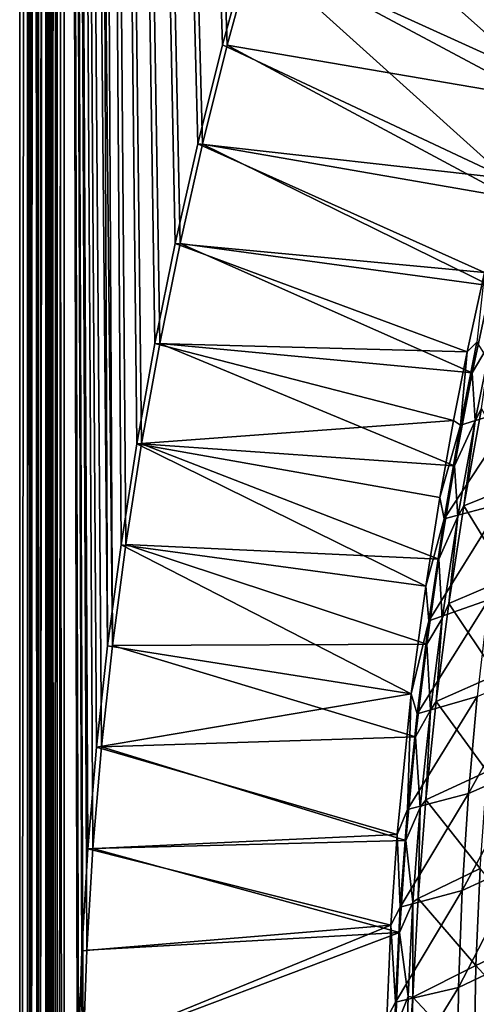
# Model space of a CAD drawing. Header units: metres. Extents: x 0 to 1400, y -1400 to 0.
# Tile 33 of 256: x 0 to 75, y -846 to -685. Entities that reach past the tile are written whole.
import ezdxf

# ---------------------------------------------------------------- set-up
doc = ezdxf.new("R2010")
doc.units = ezdxf.units.M

msp = doc.modelspace()

# ---------------------------------------------------------------- linework, layer by layer
at = {"layer": 'None'}
for points in [[(7.263255, -11.242748), (15.181374, -787.079224), (11.242748, -7.263255)], [(14.394944, -787.135376, -3), (7.263255, -11.242748, -3), (11.242748, -7.263255, -3)], [(11.242748, -7.263255), (15.181374, -787.079224), (17.382441, -770.539185)], [(17.382441, -770.539185), (19.969151, -754.054993), (11.242748, -7.263255)], [(19.969151, -754.054993), (22.933121, -737.634521), (11.242748, -7.263255)], [(11.242748, -7.263255), (22.933121, -737.634521), (26.266146, -721.284851)], [(26.266146, -721.284851), (29.960155, -705.013), (11.242748, -7.263255)], [(29.960155, -705.013), (34.007313, -688.825317), (11.242748, -7.263255)], [(11.242748, -7.263255), (34.007313, -688.825317), (38.399914, -672.727966)], [(37.61758, -672.649475, -3), (33.222839, -688.76593, -3), (11.242748, -7.263255, -3)], [(33.222839, -688.76593, -3), (29.174057, -704.972778, -3), (11.242748, -7.263255, -3)], [(11.242748, -7.263255, -3), (29.174057, -704.972778, -3), (25.478922, -721.263855, -3)], [(25.478922, -721.263855, -3), (22.145306, -737.632751, -3), (11.242748, -7.263255, -3)], [(22.145306, -737.632751, -3), (19.181263, -754.072571, -3), (11.242748, -7.263255, -3)], [(11.242748, -7.263255, -3), (19.181263, -754.072571, -3), (16.595016, -770.57605, -3)], [(16.595016, -770.57605, -3), (14.394944, -787.135376, -3), (11.242748, -7.263255, -3)], [(1.294015, -11.242748, -5.865956), (0, -9.948733, -80), (0, -1291.388062, -80)], [(2.999543, -9.948733, -80.052361), (2.999513, -1291.388062, -80.052353), (0, -9.948733, -80)], [(2.999513, -1291.388062, -80.052353), (0, -1291.388062, -80), (0, -9.948733, -80)], [(1.294015, -1290.58252, -5.865956), (1.294015, -11.242748, -5.865956), (0, -1291.388062, -80)], [(1.294015, -11.242748, -5.865956), (1.294015, -1290.58252, -5.865956), (1.453122, -11.242748, -4.597182)], [(1.294015, -1290.58252, -5.865956), (1.777908, -1290.58252, -3.61353), (1.453122, -11.242748, -4.597182)], [(1.777908, -1290.58252, -3.61353), (1.77788, -11.242748, -3.613594), (1.453122, -11.242748, -4.597182)], [(2.336057, -11.242748, -2.598887), (1.77788, -11.242748, -3.613594), (1.777908, -1290.58252, -3.61353)], [(3.078628, -1290.58252, -1.712029), (2.336057, -11.242748, -2.598887), (1.777908, -1290.58252, -3.61353)], [(3.078628, -1290.58252, -1.712029), (3.078723, -11.242748, -1.711936), (2.336057, -11.242748, -2.598887)], [(2.999513, -1291.388062, -80.052353), (2.999543, -9.948733, -80.052361), (4.293558, -11.242748, -5.918313)], [(4.293558, -1290.58252, -5.918313), (2.999513, -1291.388062, -80.052353), (4.293558, -11.242748, -5.918313)], [(5.002484, -1290.58252, -0.444609), (3.9785, -11.242748, -0.984864), (3.078628, -1290.58252, -1.712029)], [(3.9785, -11.242748, -0.984864), (3.078723, -11.242748, -1.711936), (3.078628, -1290.58252, -1.712029)], [(5.002794, -11.242748, -0.444482), (3.9785, -11.242748, -0.984864), (5.002484, -1290.58252, -0.444609)], [(4.293558, -1290.58252, -5.918313), (4.293558, -11.242748, -5.918313), (4.359362, -1290.58252, -5.346294)], [(4.293558, -11.242748, -5.918313), (4.534307, -11.242748, -4.797701), (4.359362, -1290.58252, -5.346294)], [(4.534307, -11.242748, -4.797701), (4.534304, -1290.58252, -4.79771), (4.359362, -1290.58252, -5.346294)], [(4.811808, -1290.58252, -4.293189), (4.534304, -1290.58252, -4.79771), (4.534307, -11.242748, -4.797701)], [(5.181449, -11.242748, -3.851689), (4.811808, -1290.58252, -4.293189), (4.534307, -11.242748, -4.797701)], [(5.181445, -1290.58252, -3.851693), (4.811808, -1290.58252, -4.293189), (5.181449, -11.242748, -3.851689)], [(5.991898, -11.242748, -0.13694), (5.002484, -1290.58252, -0.444609), (7.262993, -1290.58252)], [(5.991898, -11.242748, -0.13694), (5.002794, -11.242748, -0.444482), (5.002484, -1290.58252, -0.444609)], [(5.629323, -1290.58252, -3.489816), (5.181445, -1290.58252, -3.851693), (5.181449, -11.242748, -3.851689)], [(5.629323, -1290.58252, -3.489816), (5.181449, -11.242748, -3.851689), (6.138612, -11.242748, -3.221156)], [(6.138608, -1290.58252, -3.221157), (5.629323, -1290.58252, -3.489816), (6.138612, -11.242748, -3.221156)], [(7.263255, -11.242748), (5.991898, -11.242748, -0.13694), (7.262993, -1290.58252)], [(7.263255, -1290.58252, -3), (6.138608, -1290.58252, -3.221157), (7.263255, -11.242748, -3)], [(6.138608, -1290.58252, -3.221157), (6.138612, -11.242748, -3.221156), (7.263255, -11.242748, -3)], [(7.262993, -1290.58252), (10.26183, -870.310974), (7.263255, -11.242748)], [(10.26183, -870.310974), (10.405209, -853.625793), (7.263255, -11.242748)], [(7.263255, -11.242748), (10.405209, -853.625793), (10.977627, -836.949829)], [(10.977627, -836.949829), (11.970296, -820.293579), (7.263255, -11.242748)], [(11.970296, -820.293579), (13.37445, -803.666931), (7.263255, -11.242748)], [(7.263255, -11.242748), (13.37445, -803.666931), (15.181374, -787.079224)], [(10.197436, -837.06366, -3), (9.628185, -853.758728, -3), (7.263255, -11.242748, -3)], [(9.628185, -853.758728, -3), (9.488518, -870.462952, -3), (7.263255, -11.242748, -3)], [(7.263255, -11.242748, -3), (9.488518, -870.462952, -3), (7.263255, -1290.58252, -3)], [(14.394944, -787.135376, -3), (12.589558, -803.742371, -3), (7.263255, -11.242748, -3)], [(12.589558, -803.742371, -3), (11.187484, -820.388245, -3), (7.263255, -11.242748, -3)], [(7.263255, -11.242748, -3), (11.187484, -820.388245, -3), (10.197436, -837.06366, -3)], [(42.350792, -656.62915, -3), (84.205261, -693.84613, -32.233692), (37.61758, -672.649475, -3)], [(88.749306, -678.022156, -32.226997), (84.205261, -693.84613, -32.233692), (42.350792, -656.62915, -3)], [(37.61758, -672.649475, -3), (79.788307, -710.647888, -32.24094), (33.222839, -688.76593, -3)], [(84.756264, -697.494629, -29.649939), (38.399914, -672.727966), (34.007313, -688.825317)], [(84.205261, -693.84613, -32.233692), (79.788307, -710.647888, -32.24094), (37.61758, -672.649475, -3)], [(84.756264, -697.494629, -29.649939), (88.988968, -682.472412, -29.643541), (38.399914, -672.727966)], [(79.788307, -710.647888, -32.24094), (29.174057, -704.972778, -3), (33.222839, -688.76593, -3)], [(80.543518, -713.800293, -29.657013), (34.007313, -688.825317), (29.960155, -705.013)], [(80.543518, -713.800293, -29.657013), (84.756264, -697.494629, -29.649939), (34.007313, -688.825317)], [(76.119919, -726.015015, -32.247681), (25.478922, -721.263855, -3), (29.174057, -704.972778, -3)], [(77.152748, -728.217529, -29.663363), (29.960155, -705.013), (26.266146, -721.284851)], [(79.788307, -710.647888, -32.24094), (76.119919, -726.015015, -32.247681), (29.174057, -704.972778, -3)], [(77.152748, -728.217529, -29.663363), (80.543518, -713.800293, -29.657013), (29.960155, -705.013)], [(73.296768, -739.014038, -32.253448), (22.145306, -737.632751, -3), (25.478922, -721.263855, -3)], [(74.122108, -742.420959, -29.669689), (26.266146, -721.284851), (22.933121, -737.634521)], [(76.119919, -726.015015, -32.247681), (73.296768, -739.014038, -32.253448), (25.478922, -721.263855, -3)], [(74.122108, -742.420959, -29.669689), (77.152748, -728.217529, -29.663363), (26.266146, -721.284851)], [(73.296768, -739.014038, -32.253448), (76.119919, -726.015015, -32.247681), (74.866859, -737.437683, -32.845898)], [(74.122108, -742.420959, -29.669689), (77.288094, -737.074158, -30.834795), (77.152748, -728.217529, -29.663363)], [(71.062523, -750.264771, -32.258484), (19.181263, -754.072571, -3), (22.145306, -737.632751, -3)], [(71.219246, -757.644348, -29.676537), (22.933121, -737.634521), (19.969151, -754.054993)], [(73.296768, -739.014038, -32.253448), (71.062523, -750.264771, -32.258484), (22.145306, -737.632751, -3)], [(71.219246, -757.644348, -29.676537), (74.122108, -742.420959, -29.669689), (22.933121, -737.634521)], [(72.198441, -750.993042, -32.84586), (73.296768, -739.014038, -32.253448), (74.866859, -737.437683, -32.845898)], [(72.198441, -750.993042, -32.84586), (74.866859, -737.437683, -32.845898), (81.547371, -748.130066, -60.175781)], [(74.602287, -750.324768, -30.829136), (77.288094, -737.074158, -30.834795), (74.122108, -742.420959, -29.669689)], [(77.288094, -737.074158, -30.834795), (74.602287, -750.324768, -30.829136), (75.615784, -748.295471, -31.93082)], [(71.062523, -750.264771, -32.258484), (73.296768, -739.014038, -32.253448), (72.198441, -750.993042, -32.84586)], [(71.219246, -757.644348, -29.676537), (74.602287, -750.324768, -30.829136), (74.122108, -742.420959, -29.669689)], [(69.51268, -766.368225, -32.845757), (81.547371, -748.130066, -60.175781), (78.963501, -763.847534, -60.161488)], [(69.51268, -766.368225, -32.845757), (72.198441, -750.993042, -32.84586), (81.547371, -748.130066, -60.175781)], [(74.602287, -750.324768, -30.829136), (72.753563, -764.226868, -31.9072), (75.615784, -748.295471, -31.93082)], [(75.615784, -748.295471, -31.93082), (72.753563, -764.226868, -31.9072), (82.340744, -760.345886, -59.243969)], [(71.062523, -750.264771, -32.258484), (68.796799, -762.843018, -32.264149), (19.181263, -754.072571, -3)], [(68.796799, -762.843018, -32.264149), (71.062523, -750.264771, -32.258484), (72.198441, -750.993042, -32.84586)], [(68.796799, -762.843018, -32.264149), (72.198441, -750.993042, -32.84586), (69.51268, -766.368225, -32.845757)], [(71.783585, -765.968018, -30.82238), (74.602287, -750.324768, -30.829136), (71.219246, -757.644348, -29.676537)], [(74.602287, -750.324768, -30.829136), (71.783585, -765.968018, -30.82238), (72.753563, -764.226868, -31.9072)], [(19.181263, -754.072571, -3), (66.492798, -777.341125, -32.270718), (16.595016, -770.57605, -3)], [(68.66864, -772.93042, -29.683466), (19.969151, -754.054993), (17.382441, -770.539185)], [(68.796799, -762.843018, -32.264149), (66.492798, -777.341125, -32.270718), (19.181263, -754.072571, -3)], [(68.66864, -772.93042, -29.683466), (71.219246, -757.644348, -29.676537), (19.969151, -754.054993)], [(68.66864, -772.93042, -29.683466), (71.783585, -765.968018, -30.82238), (71.219246, -757.644348, -29.676537)], [(72.753563, -764.226868, -31.9072), (80.021019, -776.084656, -59.205761), (82.340744, -760.345886, -59.243969)], [(66.492798, -777.341125, -32.270718), (68.796799, -762.843018, -32.264149), (69.51268, -766.368225, -32.845757)], [(67.00975, -783.063232, -32.845554), (78.963501, -763.847534, -60.161488), (76.756065, -779.626038, -60.147507)], [(67.00975, -783.063232, -32.845554), (69.51268, -766.368225, -32.845757), (78.963501, -763.847534, -60.161488)], [(71.783585, -765.968018, -30.82238), (70.274872, -780.2229, -31.883268), (72.753563, -764.226868, -31.9072)], [(72.753563, -764.226868, -31.9072), (70.274872, -780.2229, -31.883268), (80.021019, -776.084656, -59.205761)], [(66.492798, -777.341125, -32.270718), (69.51268, -766.368225, -32.845757), (67.00975, -783.063232, -32.845554)], [(69.202873, -782.654846, -30.815088), (71.783585, -765.968018, -30.82238), (68.66864, -772.93042, -29.683466)], [(71.783585, -765.968018, -30.82238), (69.202873, -782.654846, -30.815088), (70.274872, -780.2229, -31.883268)], [(16.595016, -770.57605, -3), (64.137917, -794.998474, -32.278759), (14.394944, -787.135376, -3)], [(66.666603, -786.859741, -29.689814), (17.382441, -770.539185), (15.181374, -787.079224)], [(66.492798, -777.341125, -32.270718), (64.137917, -794.998474, -32.278759), (16.595016, -770.57605, -3)], [(66.666603, -786.859741, -29.689814), (68.66864, -772.93042, -29.683466), (17.382441, -770.539185)], [(66.666603, -786.859741, -29.689814), (69.202873, -782.654846, -30.815088), (68.66864, -772.93042, -29.683466)], [(70.274872, -780.2229, -31.883268), (78.088341, -791.87854, -59.167664), (80.021019, -776.084656, -59.205761)], [(64.137917, -794.998474, -32.278759), (66.492798, -777.341125, -32.270718), (67.00975, -783.063232, -32.845554)], [(65.106689, -798.282349, -32.845264), (76.756065, -779.626038, -60.147507), (74.934128, -795.452454, -60.133858)], [(65.106689, -798.282349, -32.845264), (67.00975, -783.063232, -32.845554), (76.756065, -779.626038, -60.147507)], [(69.202873, -782.654846, -30.815088), (68.189392, -796.274231, -31.859081), (70.274872, -780.2229, -31.883268)], [(70.274872, -780.2229, -31.883268), (68.189392, -796.274231, -31.859081), (78.088341, -791.87854, -59.167664)], [(64.137917, -794.998474, -32.278759), (67.00975, -783.063232, -32.845554), (65.106689, -798.282349, -32.845264)], [(67.259697, -797.693542, -30.808447), (69.202873, -782.654846, -30.815088), (66.666603, -786.859741, -29.689814)], [(69.202873, -782.654846, -30.815088), (67.259697, -797.693542, -30.808447), (68.189392, -796.274231, -31.859081)], [(64.137917, -794.998474, -32.278759), (12.589558, -803.742371, -3), (14.394944, -787.135376, -3)], [(64.838295, -802.054199, -29.69676), (15.181374, -787.079224), (13.37445, -803.666931)], [(64.838295, -802.054199, -29.69676), (66.666603, -786.859741, -29.689814), (15.181374, -787.079224)], [(64.838295, -802.054199, -29.69676), (67.259697, -797.693542, -30.808447), (66.666603, -786.859741, -29.689814)], [(73.506752, -811.313721, -60.120552), (84.602394, -791.402893, -87.558617), (83.328636, -807.006653, -87.533295)], [(73.506752, -811.313721, -60.120552), (74.934128, -795.452454, -60.133858), (84.602394, -791.402893, -87.558617)], [(68.189392, -796.274231, -31.859081), (76.552292, -807.716797, -59.129757), (78.088341, -791.87854, -59.167664)], [(64.137917, -794.998474, -32.278759), (61.825481, -818.026611, -32.289276), (12.589558, -803.742371, -3)], [(61.825481, -818.026611, -32.289276), (64.137917, -794.998474, -32.278759), (63.532631, -813.911499, -32.844879)], [(63.532631, -813.911499, -32.844879), (64.137917, -794.998474, -32.278759), (65.106689, -798.282349, -32.845264)], [(63.532631, -813.911499, -32.844879), (74.934128, -795.452454, -60.133858), (73.506752, -811.313721, -60.120552)], [(63.532631, -813.911499, -32.844879), (65.106689, -798.282349, -32.845264), (74.934128, -795.452454, -60.133858)], [(67.259697, -797.693542, -30.808447), (66.507072, -812.369934, -31.834705), (68.189392, -796.274231, -31.859081)], [(68.189392, -796.274231, -31.859081), (66.507072, -812.369934, -31.834705), (76.552292, -807.716797, -59.129757)], [(65.605843, -813.599426, -30.801352), (67.259697, -797.693542, -30.808447), (64.838295, -802.054199, -29.69676)], [(67.259697, -797.693542, -30.808447), (65.605843, -813.599426, -30.801352), (66.507072, -812.369934, -31.834705)], [(63.244583, -818.993958, -29.704515), (64.838295, -802.054199, -29.69676), (13.37445, -803.666931)], [(63.244583, -818.993958, -29.704515), (65.605843, -813.599426, -30.801352), (64.838295, -802.054199, -29.69676)], [(61.825481, -818.026611, -32.289276), (11.187484, -820.388245, -3), (12.589558, -803.742371, -3)], [(63.244583, -818.993958, -29.704515), (13.37445, -803.666931), (11.970296, -820.293579)], [(72.482994, -827.196777, -60.107616), (83.328636, -807.006653, -87.533295), (82.451714, -822.631348, -87.508446)], [(72.482994, -827.196777, -60.107616), (73.506752, -811.313721, -60.120552), (83.328636, -807.006653, -87.533295)], [(66.507072, -812.369934, -31.834705), (75.422516, -823.58844, -59.092133), (76.552292, -807.716797, -59.129757)], [(62.325851, -829.914063, -32.844479), (73.506752, -811.313721, -60.120552), (72.482994, -827.196777, -60.107616)], [(62.325851, -829.914063, -32.844479), (63.532631, -813.911499, -32.844879), (73.506752, -811.313721, -60.120552)], [(65.605843, -813.599426, -30.801352), (65.237907, -828.498596, -31.810205), (66.507072, -812.369934, -31.834705)], [(66.507072, -812.369934, -31.834705), (65.237907, -828.498596, -31.810205), (75.422516, -823.58844, -59.092133)], [(62.325851, -829.914063, -32.844479), (61.825481, -818.026611, -32.289276), (63.532631, -813.911499, -32.844879)], [(64.399399, -829.079346, -30.79438), (65.605843, -813.599426, -30.801352), (63.244583, -818.993958, -29.704515)], [(65.605843, -813.599426, -30.801352), (64.399399, -829.079346, -30.79438), (65.237907, -828.498596, -31.810205)], [(61.825481, -818.026611, -32.289276), (60.799068, -832.879761, -32.296055), (11.187484, -820.388245, -3)], [(60.799068, -832.879761, -32.296055), (61.825481, -818.026611, -32.289276), (62.325851, -829.914063, -32.844479)], [(60.799068, -832.879761, -32.296055), (10.197436, -837.06366, -3), (11.187484, -820.388245, -3)], [(62.228184, -834.058167, -29.711407), (11.970296, -820.293579), (10.977627, -836.949829)], [(62.228184, -834.058167, -29.711407), (63.244583, -818.993958, -29.704515), (11.970296, -820.293579)], [(62.228184, -834.058167, -29.711407), (64.399399, -829.079346, -30.79438), (63.244583, -818.993958, -29.704515)], [(65.237907, -828.498596, -31.810205), (74.708633, -839.482422, -59.054874), (75.422516, -823.58844, -59.092133)], [(82.451714, -822.631348, -87.508446), (81.980247, -838.26416, -87.484108), (71.87191, -843.088501, -60.095062)], [(71.87191, -843.088501, -60.095062), (72.482994, -827.196777, -60.107616), (82.451714, -822.631348, -87.508446)], [(75.422516, -823.58844, -59.092133), (74.708633, -839.482422, -59.054874), (84.79541, -834.697876, -86.46611)], [(61.551311, -845.485901, -32.844215), (72.482994, -827.196777, -60.107616), (71.87191, -843.088501, -60.095062)], [(61.551311, -845.485901, -32.844215), (62.325851, -829.914063, -32.844479), (72.482994, -827.196777, -60.107616)], [(64.399399, -829.079346, -30.79438), (64.391884, -844.649109, -31.785652), (65.237907, -828.498596, -31.810205)], [(65.237907, -828.498596, -31.810205), (64.391884, -844.649109, -31.785652), (74.708633, -839.482422, -59.054874)], [(61.551311, -845.485901, -32.844215), (60.799068, -832.879761, -32.296055), (62.325851, -829.914063, -32.844479)], [(63.599377, -844.524231, -30.787363), (64.399399, -829.079346, -30.79438), (62.228184, -834.058167, -29.711407)], [(64.399399, -829.079346, -30.79438), (63.599377, -844.524231, -30.787363), (64.391884, -844.649109, -31.785652)], [(10.197436, -837.06366, -3), (60.799068, -832.879761, -32.296055), (9.628185, -853.758728, -3)], [(60.799068, -832.879761, -32.296055), (60.132584, -848.135803, -32.303001), (9.628185, -853.758728, -3)], [(60.132584, -848.135803, -32.303001), (60.799068, -832.879761, -32.296055), (61.551311, -845.485901, -32.844215)], [(61.578701, -849.742126, -29.718563), (62.228184, -834.058167, -29.711407), (10.405209, -853.625793)], [(10.405209, -853.625793), (62.228184, -834.058167, -29.711407), (10.977627, -836.949829)], [(61.578701, -849.742126, -29.718563), (63.599377, -844.524231, -30.787363), (62.228184, -834.058167, -29.711407)], [(74.708633, -839.482422, -59.054874), (84.640869, -850.341919, -86.417603), (84.79541, -834.697876, -86.46611)], [(64.391884, -844.649109, -31.785652), (74.420204, -855.387146, -59.018074), (74.708633, -839.482422, -59.054874)], [(81.980247, -838.26416, -87.484108), (71.682571, -858.975769, -60.082912), (71.87191, -843.088501, -60.095062)], [(81.922829, -853.892395, -87.460335), (71.682571, -858.975769, -60.082912), (81.980247, -838.26416, -87.484108)], [(74.708633, -839.482422, -59.054874), (74.420204, -855.387146, -59.018074), (84.640869, -850.341919, -86.417603)], [(71.87191, -843.088501, -60.095062), (71.682571, -858.975769, -60.082912), (61.183929, -860.560181, -32.844124)], [(61.183929, -860.560181, -32.844124), (61.551311, -845.485901, -32.844215), (71.87191, -843.088501, -60.095062)], [(63.20845, -860.144165, -30.780207), (63.599377, -844.524231, -30.787363), (61.578701, -849.742126, -29.718563)], [(63.599377, -844.524231, -30.787363), (63.20845, -860.144165, -30.780207), (64.391884, -844.649109, -31.785652)], [(64.391884, -844.649109, -31.785652), (63.20845, -860.144165, -30.780207), (63.978935, -860.80957, -31.761114)], [(64.391884, -844.649109, -31.785652), (63.978935, -860.80957, -31.761114), (74.420204, -855.387146, -59.018074)], [(61.183929, -860.560181, -32.844124), (60.132584, -848.135803, -32.303001), (61.551311, -845.485901, -32.844215)]]:
    msp.add_3dface(points, dxfattribs=at)

doc.saveas('drawing.dxf')
